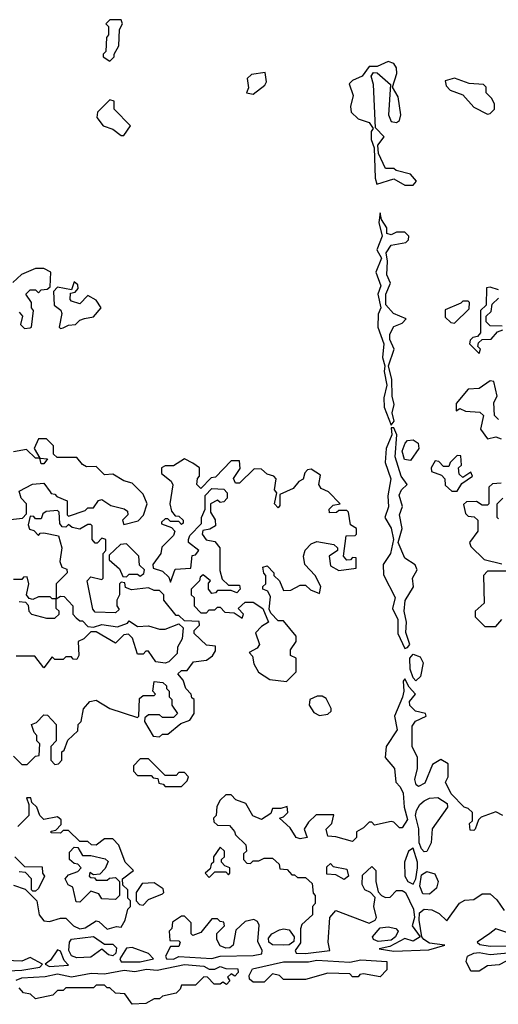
# Model space of a CAD drawing. Extents: x 2737310 to 2869991, y 870230 to 1012730.
# Tile 167 of 256: x 2760227 to 2761964, y 958890 to 962460. Entities that reach past the tile are written whole.
import ezdxf

# ---------------------------------------------------------------- set-up
doc = ezdxf.new("R2010")
doc.units = 0

msp = doc.modelspace()

# ---------------------------------------------------------------- linework, layer by layer
at = {"layer": '0CON02XD'}
for points in [[(2760555, 962310), (2760570, 962325), (2760570, 962335), (2760587.5, 962365), (2760590, 962425), (2760600, 962445), (2760595, 962460), (2760555, 962460), (2760540, 962445), (2760550, 962435), (2760550, 962405), (2760542.5, 962395), (2760540, 962345), (2760530, 962335), (2760530, 962325), (2760555, 962310)], [(2761655, 961860), (2761667.5, 961875), (2761645, 961900), (2761593, 961913), (2761585, 961920), (2761555, 961920), (2761528.8, 961975), (2761526.7, 962005), (2761550, 962035), (2761518.3, 962068.3), (2761511.2, 962225), (2761502.5, 962255), (2761511.7, 962268.3), (2761525, 962267.5), (2761572.5, 962225), (2761565.4, 962115), (2761575, 962090.8), (2761595, 962087.5), (2761606, 962095), (2761610.6, 962115), (2761600.5, 962180.5), (2761580, 962215), (2761595.8, 962265), (2761594.2, 962285), (2761585, 962301.2), (2761565, 962308.8), (2761525, 962290), (2761495, 962290), (2761470, 962255), (2761435, 962240), (2761423, 962227), (2761437.5, 962185), (2761427.5, 962145), (2761430, 962125), (2761455, 962100), (2761495, 962087.5), (2761510, 962065), (2761503.3, 962055), (2761503.3, 962025), (2761513.3, 961995), (2761516.7, 961885), (2761523.6, 961863.6), (2761585, 961883.3), (2761625, 961860), (2761655, 961860)], [(2761075, 962190), (2761117, 962223), (2761122.5, 962235), (2761118.3, 962268.3), (2761068.3, 962261.7), (2761053, 962247), (2761057.5, 962212.5), (2761050, 962195), (2761075, 962190)], [(2761925, 962117.5), (2761935, 962120), (2761950, 962135), (2761950, 962155), (2761940, 962175), (2761920, 962195), (2761920, 962215), (2761910, 962225), (2761858.3, 962228.3), (2761805, 962247.5), (2761771.7, 962238.3), (2761775, 962220), (2761790, 962205), (2761835, 962187.5), (2761875, 962142.5), (2761925, 962117.5)], [(2760605, 962040), (2760630, 962075), (2760570, 962135), (2760570, 962165), (2760555, 962170), (2760510, 962125), (2760507.5, 962105), (2760530, 962075), (2760565, 962062.5), (2760595, 962040), (2760605, 962040)], [(2761575, 960990), (2761586.1, 961003.9), (2761578.8, 961035), (2761586, 961065), (2761578.6, 961095), (2761578, 961155), (2761566.2, 961205), (2761586.7, 961265), (2761570, 961300), (2761570.5, 961319.5), (2761585, 961347.5), (2761615, 961360), (2761630, 961375), (2761584.2, 961394.2), (2761556.1, 961426.1), (2761555.8, 961465), (2761572.5, 961505), (2761560, 961535), (2761562.5, 961585), (2761556.7, 961615), (2761575, 961642.5), (2761628.3, 961651.7), (2761638.3, 961661.7), (2761640, 961675), (2761625, 961690), (2761595, 961690), (2761575, 961680), (2761560, 961685), (2761560, 961705), (2761540, 961735), (2761535, 961760), (2761530, 961725), (2761542.5, 961675), (2761523.8, 961625), (2761540, 961595), (2761520, 961545), (2761537.5, 961495), (2761527.5, 961465), (2761537.5, 961415), (2761528.3, 961391.7), (2761526.7, 961345), (2761548.8, 961285), (2761543.3, 961235), (2761552.5, 961205), (2761550, 961185), (2761560, 961135), (2761549.3, 961089.3), (2761550, 961055), (2761575, 960990)], [(2760245, 961340), (2760265, 961342.5), (2760270, 961345), (2760277.5, 961405), (2760270, 961415), (2760270, 961435), (2760250, 961465), (2760265, 961480), (2760285, 961480), (2760295, 961470), (2760305, 961480), (2760327, 961483), (2760338.3, 961491.7), (2760340, 961545), (2760315, 961557.5), (2760285, 961557.5), (2760233.6, 961536.4), (2760203, 961507)], [(2760375, 961340), (2760385, 961342.5), (2760405, 961352.5), (2760430, 961355), (2760445, 961370), (2760463, 961377), (2760495, 961382.5), (2760522.5, 961415), (2760505, 961442.5), (2760475, 961460), (2760445, 961430), (2760415, 961440), (2760410, 961445), (2760411.7, 961468.3), (2760428.3, 961471.7), (2760440, 961485), (2760438.3, 961498.3), (2760425, 961510), (2760415, 961480), (2760365, 961490), (2760350, 961475), (2760352.5, 961425), (2760376.4, 961406.4), (2760380, 961395), (2760370, 961345), (2760375, 961340)], [(2761965, 961480), (2761935, 961490), (2761921.7, 961488.3), (2761920, 961425), (2761900, 961405), (2761900, 961325), (2761888.3, 961311.7), (2761871.7, 961308.3), (2761861.7, 961298.3), (2761860, 961285), (2761895, 961250), (2761900, 961265), (2761890, 961275), (2761891.7, 961288.3), (2761905, 961300), (2761938.3, 961301.7), (2761961.7, 961328.3), (2761980, 961335)], [(2761805, 961360), (2761858.3, 961411.7), (2761860, 961435), (2761855, 961440), (2761835, 961440), (2761828.3, 961431.7), (2761771.7, 961408.3), (2761771.7, 961381.7), (2761791.7, 961361.7), (2761805, 961360)], [(2761978.3, 961348.3), (2761935, 961350), (2761920, 961365), (2761920, 961385), (2761938.3, 961401.7), (2761941.7, 961428.3), (2761965, 961450)], [(2760225, 961400), (2760237.5, 961385), (2760230, 961355), (2760245, 961340)], [(2761965, 961010), (2761950, 961025), (2761948.3, 961071.7), (2761960, 961095), (2761948.3, 961148.3), (2761935, 961150), (2761895, 961122.5), (2761855, 961120), (2761811.7, 961068.3), (2761811.7, 961041.7), (2761825, 961050), (2761845, 961040), (2761897, 961037), (2761910, 961025), (2761900, 960975), (2761925, 960940), (2761955, 960947.5), (2761975, 960940)], [(2761625, 960180), (2761635, 960183.3), (2761642.5, 960195), (2761628.3, 960238.3), (2761631.2, 960275), (2761622, 960315), (2761626, 960354), (2761656.4, 960403.6), (2761652.5, 960435), (2761670, 960465), (2761663, 960483), (2761625, 960507.5), (2761601.2, 960565), (2761615.8, 960615), (2761605.6, 960665), (2761616.2, 960695), (2761604.4, 960735.6), (2761612.5, 960755), (2761633.3, 960775), (2761611.2, 960805), (2761590, 960875), (2761596.2, 960955), (2761585, 960980), (2761575, 960980), (2761577.5, 960955), (2761557.5, 960905), (2761553.8, 960855), (2761573.8, 960795), (2761563.6, 960733.6), (2761566.1, 960693.9), (2761552.5, 960655), (2761575.9, 960615.9), (2761584, 960575), (2761572.5, 960525), (2761546.7, 960485), (2761547, 960447), (2761590, 960365), (2761580, 960325), (2761600, 960285), (2761600, 960235), (2761625, 960180)], [(2760183.6, 960646.4), (2760237.5, 960652.5), (2760251.7, 960668.3), (2760252.5, 960705), (2760232.5, 960725), (2760225, 960750), (2760273.6, 960776.4), (2760315, 960780), (2760338.3, 960748.3), (2760341.7, 960741.7), (2760355, 960740), (2760361.7, 960731.7), (2760400, 960715), (2760400, 960665), (2760405, 960660), (2760465, 960680), (2760475, 960690), (2760495, 960690), (2760513.6, 960716.4), (2760525, 960720), (2760558.3, 960698.3), (2760607, 960687), (2760618.3, 960678.3), (2760620, 960665), (2760600, 960645), (2760605, 960630), (2760657, 960643), (2760677, 960663), (2760690, 960705), (2760675, 960740), (2760635, 960780), (2760605, 960787.5), (2760565, 960812.5), (2760535, 960810), (2760505, 960840), (2760469.3, 960839.3), (2760455, 960847.5), (2760435, 960872.5), (2760363, 960873), (2760350, 960885), (2760350, 960915), (2760325, 960940), (2760295, 960940), (2760280, 960905), (2760300, 960870), (2760328.3, 960868.3), (2760315, 960850), (2760305, 960850), (2760300, 960870), (2760285, 960870), (2760251.7, 960901.7), (2760205, 960893.3)], [(2761645, 960862), (2761624, 960865), (2761615.6, 960895), (2761626.2, 960925), (2761635, 960933.8), (2761655, 960936.2), (2761673.8, 960925), (2761676.2, 960905), (2761645, 960862)], [(2761195, 960060), (2761230, 960095), (2761230, 960145), (2761210, 960155), (2761210, 960175), (2761230, 960205), (2761230, 960225), (2761185, 960280), (2761165, 960280), (2761138.3, 960308.3), (2761132.5, 960322.5), (2761137, 960367), (2761128.3, 960388.3), (2761110, 960395), (2761110, 960405), (2761120, 960415), (2761120, 960445), (2761113, 960453), (2761110, 960475), (2761125, 960480), (2761150, 960455), (2761150, 960445), (2761170, 960425), (2761185, 960390), (2761211.7, 960391.7), (2761245, 960410), (2761265, 960410), (2761283, 960393), (2761315, 960380), (2761320, 960405), (2761300, 960445), (2761262.5, 960485), (2761257.5, 960515), (2761263, 960537), (2761285, 960560), (2761305, 960567.5), (2761367, 960557), (2761380, 960545), (2761380, 960535), (2761350, 960515), (2761355, 960480), (2761385, 960462.5), (2761448.3, 960471.7), (2761448.3, 960508.3), (2761435, 960510), (2761428.3, 960501.7), (2761415, 960500), (2761402.5, 960515), (2761411.7, 960588.3), (2761445, 960590), (2761450, 960595), (2761450, 960615), (2761428.3, 960628.3), (2761420, 960675), (2761415, 960680), (2761385, 960680), (2761377, 960673), (2761351.7, 960671.7), (2761350, 960685), (2761365, 960700), (2761390, 960705), (2761348.3, 960748.3), (2761320.7, 960760.7), (2761312.5, 960775), (2761318.3, 960808.3), (2761285, 960830), (2761271.7, 960828.3), (2761262.5, 960817.5), (2761256.4, 960793.6), (2761240, 960785), (2761219.3, 960760.7), (2761171.7, 960738.3), (2761171.7, 960698.3), (2761165, 960690), (2761152.5, 960705), (2761160, 960745), (2761152.5, 960755), (2761157.5, 960795), (2761150, 960805), (2761125, 960812.5), (2761105, 960830), (2761078.3, 960831.7), (2761025, 960780), (2761010, 960780), (2761003.6, 960796.4), (2761027, 960833), (2761025, 960860), (2760995, 960860), (2760938.3, 960801.7), (2760921.7, 960798.3), (2760885, 960760), (2760870, 960775), (2760873, 960797), (2760880, 960805), (2760880, 960835), (2760855, 960852.5), (2760825, 960867.5), (2760785, 960842.5), (2760755, 960842.5), (2760742.5, 960835), (2760742.5, 960815), (2760776.4, 960786.4), (2760783, 960773), (2760772.5, 960705), (2760778.3, 960678.3), (2760791.7, 960661.7), (2760805, 960660), (2760820, 960645), (2760820, 960635), (2760815, 960630), (2760805, 960640), (2760775, 960640), (2760765, 960650), (2760755, 960650), (2760741.7, 960638.3), (2760741.7, 960631.7), (2760778.3, 960618.3), (2760790, 960605), (2760785, 960590), (2760743, 960547), (2760740, 960525), (2760710, 960485), (2760711.7, 960471.7), (2760745, 960460), (2760768.3, 960438.3), (2760775, 960420), (2760791.7, 960468.3), (2760848.3, 960471.7), (2760853, 960517), (2760865, 960520), (2760877.5, 960535), (2760840, 960565), (2760840, 960575), (2760845, 960590), (2760887, 960633), (2760887.5, 960655), (2760900, 960685), (2760900, 960735), (2760925, 960760), (2760968.3, 960758.3), (2760980, 960745), (2760980, 960725), (2760968.3, 960711.7), (2760955, 960710), (2760945, 960717.5), (2760920, 960705), (2760920, 960675), (2760937, 960647), (2760937.5, 960625), (2760917, 960613), (2760891.7, 960608.3), (2760890, 960595), (2760903.6, 960573.6), (2760935, 960567.5), (2760953.3, 960545), (2760953.3, 960463.3), (2760961.7, 960431.7), (2760985, 960410), (2761025, 960410), (2761027.5, 960395), (2761015, 960382.5), (2760995, 960390), (2760945, 960390), (2760938.3, 960381.7), (2760925, 960380), (2760912.5, 960395), (2760912.5, 960417.5), (2760920, 960425), (2760892.5, 960447.5), (2760881.7, 960438.3), (2760880, 960425), (2760850, 960395), (2760850, 960375), (2760860, 960365), (2760860, 960335), (2760885, 960310), (2760905, 960310), (2760915, 960320), (2760935, 960320), (2760945, 960330), (2760955, 960330), (2760971.7, 960311.7), (2761005, 960310), (2761035, 960290), (2761040, 960305), (2761020, 960325), (2761045, 960347.5), (2761075, 960347.5), (2761110, 960325), (2761130, 960275), (2761105, 960260), (2761083, 960237), (2761097.5, 960195), (2761089.3, 960180.7), (2761060, 960165), (2761071.7, 960151.7), (2761077.5, 960125), (2761093.9, 960093.9), (2761135, 960067.5), (2761195, 960060)], [(2761815, 960750), (2761831.7, 960778.3), (2761870, 960805), (2761865, 960820), (2761835, 960800), (2761821.7, 960811.7), (2761820, 960835), (2761830, 960845), (2761828.3, 960878.3), (2761815, 960880), (2761790, 960855), (2761785, 960840), (2761765, 960840), (2761748.3, 960858.3), (2761735, 960860), (2761720, 960835), (2761721.7, 960821.7), (2761758.3, 960808.3), (2761770, 960795), (2761771.7, 960771.7), (2761795, 960750), (2761815, 960750)], [(2761975, 960780), (2761943, 960777), (2761930, 960765), (2761930, 960705), (2761925, 960700), (2761905, 960700), (2761885, 960712.5), (2761848.3, 960711.7), (2761838.3, 960701.7), (2761845, 960670), (2761855, 960660), (2761877, 960657), (2761890, 960645), (2761890, 960605), (2761860, 960565), (2761865, 960550), (2761913, 960503), (2761977, 960487)], [(2761965, 960650), (2761960, 960655), (2761960, 960705), (2761980, 960725)], [(2760205, 959790), (2760235, 959760), (2760255, 959760), (2760285, 959790), (2760298.3, 959791.7), (2760300, 959835), (2760290, 959845), (2760290, 959865), (2760280, 959875), (2760270, 959905), (2760288.3, 959911.7), (2760315, 959940), (2760328.3, 959938.3), (2760360, 959905), (2760360, 959845), (2760340, 959825), (2760340, 959775), (2760355, 959760), (2760368.3, 959761.7), (2760380, 959775), (2760380, 959805), (2760388.3, 959811.7), (2760401.7, 959848.3), (2760438.3, 959881.7), (2760440, 959905), (2760450, 959915), (2760458.3, 959961.7), (2760481.7, 959988.3), (2760505, 959992.5), (2760555, 959962.5), (2760655, 959930), (2760660, 959935), (2760661.7, 959998.3), (2760675, 960010), (2760715, 960010), (2760720, 960015), (2760710, 960025), (2760715, 960060), (2760747, 960057), (2760760, 960045), (2760760, 960035), (2760770, 960025), (2760770, 960005), (2760780, 959995), (2760780, 959975), (2760800, 959945), (2760785, 959930), (2760745, 959930), (2760735, 959940), (2760695, 959940), (2760681.7, 959928.3), (2760680, 959915), (2760711.7, 959861.7), (2760735, 959860), (2760745, 959870), (2760765, 959870), (2760811.7, 959908.3), (2760845, 959920), (2760860, 959945), (2760860, 959995), (2760851.7, 960001.7), (2760850, 960015), (2760830, 960035), (2760820, 960065), (2760801.7, 960088.3), (2760815, 960100), (2760835, 960100), (2760858.3, 960131.7), (2760905, 960137.5), (2760926.4, 960153.6), (2760938.3, 960171.7), (2760938.3, 960188.3), (2760905, 960192.5), (2760860, 960235), (2760860, 960245), (2760880, 960265), (2760878.3, 960278.3), (2760825, 960280), (2760805, 960300), (2760795, 960300), (2760750, 960355), (2760750, 960375), (2760735, 960390), (2760715, 960390), (2760695, 960400), (2760632.5, 960392.5), (2760611.7, 960401.7), (2760608.3, 960418.3), (2760595, 960420), (2760590, 960415), (2760590, 960375), (2760580, 960355), (2760580, 960335), (2760588.3, 960321.7), (2760575, 960310), (2760501.7, 960311.7), (2760493, 960323), (2760472.5, 960425), (2760485, 960440), (2760525, 960430), (2760530, 960435), (2760530, 960525), (2760540, 960535), (2760540, 960575), (2760525, 960580), (2760508.3, 960561.7), (2760501.7, 960561.7), (2760490, 960575), (2760490, 960625), (2760485, 960630), (2760475, 960630), (2760445, 960612.5), (2760418.3, 960618.3), (2760405, 960630), (2760395, 960620), (2760381.7, 960621.7), (2760373, 960633), (2760370, 960675), (2760365, 960680), (2760323, 960677), (2760311.7, 960668.3), (2760305, 960650), (2760285, 960650), (2760278.3, 960658.3), (2760265, 960660), (2760258.3, 960628.3), (2760263.3, 960613.3), (2760278.3, 960608.3), (2760295, 960590), (2760301.7, 960598.3), (2760315, 960600), (2760368.3, 960588.3), (2760380, 960545), (2760372.5, 960495), (2760380, 960475), (2760398.3, 960468.3), (2760400, 960455), (2760360, 960415), (2760360, 960360), (2760375, 960370), (2760388.3, 960368.3), (2760420, 960335), (2760420, 960305), (2760431.7, 960291.7), (2760445, 960280), (2760455, 960280), (2760475, 960260), (2760495, 960257.5), (2760525, 960267.5), (2760581.7, 960258.3), (2760618.3, 960271.7), (2760625, 960280), (2760655, 960260), (2760695, 960262.5), (2760735, 960250), (2760755, 960250), (2760805, 960270), (2760820, 960255), (2760817.5, 960215), (2760800, 960185), (2760798.3, 960161.7), (2760768.3, 960131.7), (2760755, 960127.5), (2760721.7, 960131.7), (2760695, 960170), (2760685, 960170), (2760675, 960160), (2760655, 960160), (2760637, 960217), (2760621.7, 960231.7), (2760605, 960230), (2760575, 960200), (2760505, 960240), (2760485, 960240), (2760460, 960215), (2760440, 960205), (2760442.5, 960155), (2760435, 960140), (2760421.7, 960141.7), (2760415, 960150), (2760395, 960150), (2760385, 960140), (2760355, 960140), (2760345, 960150), (2760315, 960110), (2760281.7, 960151.7), (2760215, 960152.5)], [(2760615, 960440), (2760625, 960450), (2760655, 960450), (2760665, 960442.5), (2760678.3, 960451.7), (2760680, 960465), (2760662.5, 960482.5), (2760660, 960515), (2760615, 960560), (2760593, 960557), (2760551.7, 960518.3), (2760551.7, 960501.7), (2760589.3, 960469.3), (2760601.7, 960441.7), (2760615, 960440)], [(2760355, 960290), (2760370, 960305), (2760370, 960315), (2760360, 960325), (2760360, 960360), (2760345, 960360), (2760337.5, 960367.5), (2760295, 960367.5), (2760275, 960357.5), (2760261.7, 960361.7), (2760252.5, 960375), (2760260, 960415), (2760255, 960440), (2760241.7, 960438.3), (2760235, 960430), (2760205, 960430)], [(2761995, 960460), (2761925, 960460), (2761910, 960445), (2761912.5, 960345), (2761880, 960315), (2761880, 960295), (2761915, 960260), (2761955, 960260), (2761977.5, 960285)], [(2760225, 960350), (2760248.3, 960348.3), (2760257.5, 960337.5), (2760260, 960315), (2760270, 960305), (2760325, 960290), (2760355, 960290)], [(2761665, 960063.3), (2761655, 960073.3), (2761643.8, 960105), (2761642.7, 960145), (2761655, 960159.4), (2761680.3, 960150.3), (2761691.7, 960128.3), (2761682, 960078), (2761665, 960063.3)], [(2761980, 959575), (2761955, 959587.5), (2761901.7, 959568.3), (2761891.7, 959558.3), (2761880, 959525), (2761875, 959520), (2761861.7, 959521.7), (2761860, 959545), (2761870, 959555), (2761870, 959585), (2761855, 959600), (2761840, 959605), (2761793, 959653), (2761772.5, 959695), (2761782.5, 959715), (2761781.7, 959761.7), (2761755, 959777.5), (2761725, 959760), (2761697.8, 959692.2), (2761675, 959680), (2761665.7, 959685.7), (2761661.4, 959705), (2761671.2, 959745), (2761671.2, 959785), (2761651.4, 959825), (2761651.1, 959898.9), (2761663.3, 959916.7), (2761702.5, 959935), (2761700, 959945), (2761663.2, 959953.2), (2761642.9, 959972.9), (2761642.3, 959987.7), (2761663.3, 960015), (2761640.3, 960040.3), (2761625, 960070), (2761618.3, 960061.7), (2761621.2, 960025), (2761616.1, 960003.9), (2761587.5, 959935), (2761597.5, 959885), (2761557.5, 959825), (2761553.3, 959785), (2761587.5, 959745), (2761592.5, 959695), (2761608.3, 959678.3), (2761618.8, 959655), (2761622.5, 959605), (2761635, 959560), (2761615, 959530), (2761605, 959530), (2761585, 959550), (2761575, 959552.5), (2761515, 959540), (2761505, 959550), (2761495, 959550), (2761475, 959530)], [(2761315, 959937.5), (2761345, 959942.5), (2761357, 959953), (2761357, 959963), (2761339.3, 959999.3), (2761325, 960007.5), (2761307, 960007), (2761280, 959995), (2761277.5, 959975), (2761295, 959947.5), (2761315, 959937.5)], [(2760815, 959680), (2760835, 959700), (2760840, 959715), (2760825, 959730), (2760805, 959730), (2760795, 959720), (2760755, 959720), (2760695, 959780), (2760665, 959780), (2760640, 959755), (2760640, 959735), (2760655, 959720), (2760705, 959720), (2760711.7, 959711.7), (2760728.3, 959708.3), (2760731.7, 959691.7), (2760748.3, 959688.3), (2760755, 959680), (2760815, 959680)], [(2760205, 959322.5), (2760247, 959307), (2760290, 959265), (2760297.5, 959215), (2760315, 959192.5), (2760335, 959190), (2760375, 959202.5), (2760395, 959202.5), (2760422.5, 959175), (2760445, 959163.8), (2760465, 959166.7), (2760505, 959192.5), (2760515, 959190), (2760545, 959162.5), (2760578.3, 959171.7), (2760595, 959170), (2760610, 959195), (2760620, 959235), (2760630, 959245), (2760630, 959265), (2760620, 959275), (2760620, 959305), (2760601.7, 959321.7), (2760600, 959345), (2760640, 959375), (2760610, 959405), (2760587, 959467), (2760565, 959490), (2760535, 959490), (2760505, 959467.5), (2760488.3, 959468.3), (2760475, 959480), (2760445, 959480), (2760405, 959520), (2760385, 959520), (2760375, 959510), (2760341.7, 959511.7), (2760341.7, 959518.3), (2760358.3, 959521.7), (2760378.3, 959541.7), (2760378.3, 959558.3), (2760365, 959570), (2760315, 959560), (2760300, 959575), (2760290, 959605), (2760271.7, 959621.7), (2760268.3, 959638.3), (2760251.7, 959638.3), (2760260, 959615), (2760260, 959575), (2760220, 959535)], [(2761475, 959530), (2761450, 959515), (2761450, 959495), (2761435, 959480), (2761375, 959497.5), (2761345, 959500), (2761340, 959525), (2761360, 959545), (2761367, 959577), (2761303.6, 959576.4), (2761275, 959550), (2761260, 959525), (2761270, 959495), (2761245, 959490), (2761230, 959495), (2761209.3, 959529.3), (2761170, 959565), (2761185, 959570), (2761200, 959585), (2761197.5, 959607.5), (2761175, 959600), (2761145, 959600), (2761138.3, 959581.7), (2761105, 959560), (2761073.6, 959573.6), (2761048.3, 959618.3), (2761011.7, 959631.7), (2760995, 959650), (2760975, 959650), (2760955, 959630), (2760943, 959607), (2760940, 959575), (2760930, 959565), (2760931.7, 959551.7), (2760945, 959540), (2760988.3, 959538.3), (2761007, 959517), (2761010, 959505), (2761048.3, 959468.3), (2761050, 959445), (2761040, 959435), (2761040, 959415), (2761051.7, 959401.7), (2761065, 959400), (2761075, 959410), (2761095, 959410), (2761115, 959420), (2761145, 959420), (2761168.3, 959398.3), (2761171.7, 959381.7), (2761198.3, 959378.3), (2761215, 959360), (2761225, 959360), (2761235, 959350), (2761265, 959350), (2761288.3, 959328.3), (2761292.5, 959292.5), (2761300, 959285), (2761300, 959255), (2761290, 959245), (2761290, 959215), (2761251.2, 959178.8), (2761246.1, 959163.9), (2761246.8, 959113.2), (2761227.5, 959085), (2761230, 959075), (2761265, 959074.3)], [(2761695, 959443.3), (2761685, 959453.8), (2761676.9, 959475), (2761675.7, 959525.7), (2761663.8, 959575), (2761667, 959593), (2761679.2, 959615), (2761695, 959628), (2761715, 959638), (2761745, 959640), (2761778.3, 959618.3), (2761780, 959605), (2761724.1, 959525.9), (2761720, 959475), (2761705, 959443.8), (2761695, 959443.3)], [(2760445, 959260), (2760431.7, 959261.7), (2760420, 959315), (2760403.6, 959323.6), (2760392.5, 959345), (2760405, 959360), (2760438.3, 959371.7), (2760450, 959385), (2760438.3, 959398.3), (2760425, 959400), (2760407.5, 959415), (2760408.3, 959441.7), (2760425, 959460), (2760438.3, 959458.3), (2760455, 959430), (2760485, 959430), (2760537, 959417), (2760548.3, 959408.3), (2760537, 959383), (2760518.3, 959361.7), (2760495, 959360), (2760481.7, 959368.3), (2760480, 959355), (2760485, 959350), (2760498.3, 959348.3), (2760505, 959340), (2760545, 959340), (2760553, 959347), (2760575, 959350), (2760590, 959335), (2760590, 959285), (2760575, 959270), (2760525, 959272.5), (2760515, 959290), (2760485, 959300), (2760445, 959260)], [(2760915, 959350), (2760935, 959370), (2760975, 959370), (2760985, 959360), (2760990, 959365), (2760990, 959385), (2760971.7, 959391.7), (2760960, 959405), (2760960, 959415), (2760970, 959425), (2760970, 959445), (2760955, 959460), (2760930, 959425), (2760930, 959405), (2760921.7, 959398.3), (2760918.3, 959381.7), (2760900, 959365), (2760915, 959350)], [(2761655, 959326.2), (2761664.4, 959345), (2761670.8, 959385), (2761670.8, 959405), (2761655, 959456.2), (2761638.8, 959445), (2761624, 959405), (2761624.4, 959354.4), (2761636.2, 959335), (2761655, 959326.2)], [(2760210, 959425), (2760245, 959390), (2760308.3, 959388.3), (2760310, 959365), (2760317.5, 959355), (2760295, 959310), (2760285, 959300), (2760275, 959300), (2760270, 959305), (2760270, 959345), (2760248.3, 959368.3), (2760225, 959370)], [(2761265, 959074.3), (2761352.5, 959085), (2761347.1, 959115), (2761352.5, 959205), (2761375, 959230), (2761495, 959183.8), (2761516.7, 959195), (2761522.5, 959205), (2761512.5, 959245), (2761517, 959277), (2761500, 959295), (2761480, 959305), (2761470, 959325), (2761471.7, 959358.3), (2761505, 959390), (2761520, 959375), (2761520, 959335), (2761528.3, 959298.3), (2761540, 959285), (2761555, 959277.5), (2761571.7, 959278.3), (2761595, 959302.5), (2761615, 959302.5), (2761627.5, 959295), (2761656.2, 959235), (2761660, 959205), (2761651.2, 959175), (2761680, 959135), (2761655, 959119.2), (2761625, 959129.2), (2761570, 959100), (2761531.7, 959091.7), (2761585, 959082.5), (2761712.3, 959087.7), (2761770, 959105), (2761715, 959112), (2761693.3, 959125), (2761686.7, 959135), (2761677.1, 959195), (2761678.6, 959221.4), (2761695, 959234.4), (2761722.7, 959232.7), (2761749.7, 959219.7), (2761777, 959193), (2761823.6, 959256.4), (2761843, 959267), (2761875, 959270), (2761905, 959290), (2761935, 959290), (2761959.3, 959269.3), (2761985, 959230)], [(2761405, 959342.5), (2761375, 959360), (2761341.7, 959361.7), (2761341.7, 959388.3), (2761355, 959400), (2761365, 959390), (2761415, 959380), (2761420, 959355), (2761405, 959342.5)], [(2761715, 959289.2), (2761690.7, 959290.7), (2761678.9, 959318.9), (2761685, 959360), (2761705, 959371.9), (2761733.3, 959363.3), (2761746, 959335), (2761739.5, 959310.5), (2761715, 959289.2)], [(2760675, 959250), (2760695, 959270), (2760745, 959290), (2760750, 959295), (2760748.3, 959308.3), (2760715, 959330), (2760671.7, 959328.3), (2760650, 959295), (2760650, 959265), (2760661.7, 959251.7), (2760675, 959250)], [(2760785, 959054.2), (2760805, 959063.3), (2760925, 959056.2), (2760955, 959064), (2761075, 959066.7), (2761106.4, 959073.6), (2761107.5, 959085), (2761091.7, 959118.3), (2761096.4, 959176.4), (2761090, 959190), (2761077, 959197), (2761045, 959190), (2761011.7, 959158.3), (2761002.5, 959105), (2760990, 959095), (2760975, 959093.3), (2760955, 959102.5), (2760942.5, 959125), (2760943, 959147), (2760970, 959175), (2760968.3, 959188.3), (2760955, 959190), (2760945, 959200), (2760925, 959200), (2760885, 959150), (2760855, 959140), (2760850, 959145), (2760850, 959185), (2760825, 959210), (2760815, 959210), (2760781.7, 959188.3), (2760780, 959165), (2760770, 959155), (2760771.7, 959121.7), (2760805, 959120), (2760810, 959115), (2760805, 959100), (2760775, 959100), (2760756.7, 959065), (2760760, 959055), (2760785, 959054.2)], [(2761185, 959104.5), (2761145, 959106), (2761131.2, 959115), (2761130.5, 959129.5), (2761142.5, 959145), (2761170.5, 959159.5), (2761185, 959163.8), (2761205, 959160), (2761222.9, 959135), (2761222.1, 959117.9), (2761205, 959105.6), (2761185, 959104.5)], [(2761527.6, 959117.6), (2761511.2, 959125), (2761508, 959135), (2761535, 959167.5), (2761565, 959171.4), (2761592.5, 959165), (2761601.2, 959155), (2761591.4, 959135), (2761575, 959122.9), (2761527.6, 959117.6)], [(2761995, 959150), (2761955, 959163.3), (2761933.5, 959146.5), (2761887.5, 959115), (2761896.7, 959106.7), (2761935, 959101.4), (2762075, 959102.5)], [(2760435, 959058.2), (2760415, 959065.8), (2760405.6, 959085), (2760408, 959115), (2760415, 959126.7), (2760495, 959136), (2760535, 959107.5), (2760565, 959108), (2760579.2, 959095), (2760576.7, 959075), (2760565, 959065.7), (2760549.8, 959069.8), (2760525, 959090), (2760485, 959061.2), (2760435, 959058.2)], [(2760335, 959027.5), (2760405, 959032.5), (2760389.3, 959049.3), (2760375, 959082.5), (2760365, 959087.5), (2760339.4, 959050.6), (2760320, 959035), (2760335, 959027.5)], [(2760595, 959044), (2760665, 959044.2), (2760712.5, 959055), (2760695, 959073.8), (2760635, 959096.2), (2760615, 959093.8), (2760591.2, 959055), (2760595, 959044)], [(2759835.6, 958994.4), (2760235, 959014.3), (2760300, 959025), (2760310, 959035), (2760265, 959060), (2760235, 959046.7), (2760175, 959048.8)], [(2761115, 958970), (2761075, 958970), (2761061.7, 958981.7), (2761060, 958995), (2761071.7, 959018.3), (2761185, 959043.8), (2761275, 959043.8), (2761305, 959050), (2761425, 959042.5), (2761465, 959051.2), (2761560, 959045), (2761560, 959015), (2761535, 958990), (2761475, 959000), (2761461.7, 958998.3), (2761455, 958990), (2761435, 958990), (2761425, 959000), (2761345, 959002.5), (2761265, 958980), (2761185, 958980), (2761170, 958995), (2761145, 959000), (2761115, 958970)], [(2761895, 959010), (2761865, 959010), (2761847.5, 959045), (2761852.5, 959065), (2761875, 959075.8), (2761895, 959078), (2761935, 959070), (2762025, 959078.8), (2762048.3, 959068.3), (2762080, 959065), (2762075, 959050), (2762065, 959060), (2762045, 959060), (2762035, 959050), (2761993, 959047), (2761967, 959033), (2761925, 959030), (2761895, 959010)], [(2760215, 958977.5), (2760235, 958985.8), (2760319.5, 958990.5), (2760365, 959000), (2760415, 958990), (2760487, 959003), (2760535, 959000), (2760606.4, 959013.6), (2760645, 959008.8), (2760687.7, 959017.7), (2760726.2, 959013.8), (2760825, 959034.2), (2760895, 959028.8), (2760915, 959017.5), (2760935, 959017.5), (2760955, 959026.7), (2760975, 959020), (2761018.3, 959018.3), (2761020, 959005), (2761008.3, 958991.7), (2760995, 959000), (2760981.7, 958988.3), (2760990, 958975), (2760978.3, 958961.7), (2760965, 958970), (2760955, 958962.5), (2760932.5, 958962.5), (2760908.3, 958988.3), (2760895, 958990), (2760865, 958960), (2760815, 958960), (2760810, 958945), (2760795, 958930), (2760745, 958920), (2760735, 958910), (2760715, 958910), (2760685, 958892.5), (2760635, 958890)], [(2760635, 958890), (2760608.3, 958928.3), (2760575, 958930), (2760555, 958950), (2760545, 958950), (2760535, 958960), (2760505, 958960), (2760495, 958950), (2760395, 958950), (2760385, 958940), (2760365, 958940), (2760347, 958923), (2760285, 958910), (2760267, 958927), (2760241.7, 958931.7), (2760225, 958950)]]:
    msp.add_lwpolyline(points, dxfattribs=at)

doc.saveas('drawing.dxf')
